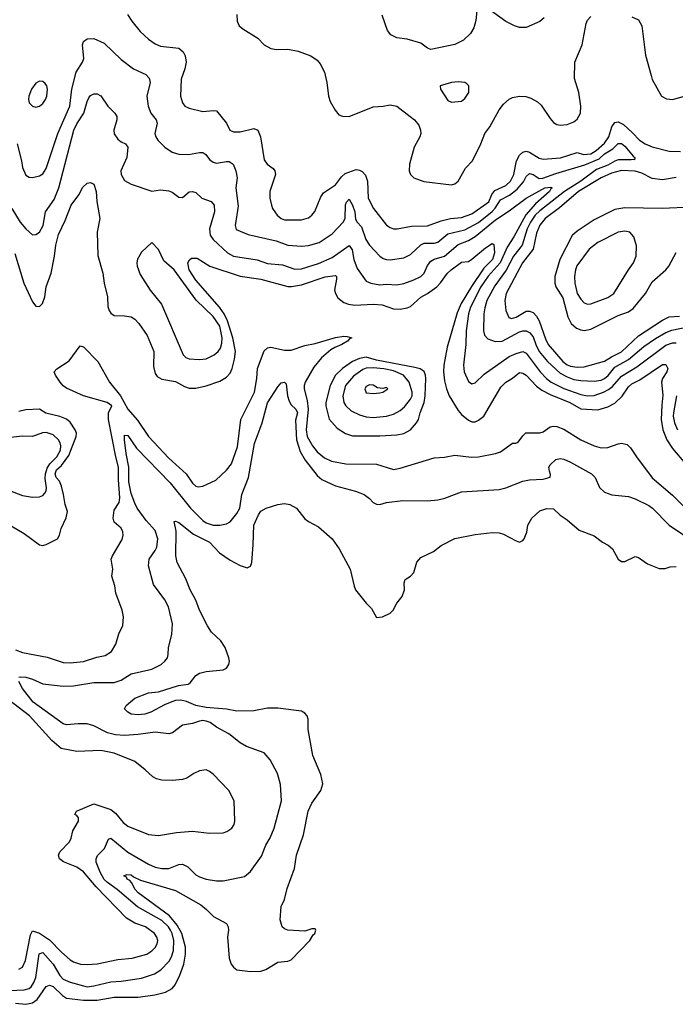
# Model space of a CAD drawing. Header units: inches. Extents: x 1305375 to 1407406, y 744550 to 841633.
# Tile 3 of 256: x 1312194 to 1316046, y 753695 to 759479. Entities that reach past the tile are written whole.
import ezdxf

# ---------------------------------------------------------------- set-up
doc = ezdxf.new("R2010")
doc.units = ezdxf.units.IN
doc.header["$MEASUREMENT"] = 0
doc.layers.add('B3715', color=7, linetype='Continuous')

msp = doc.modelspace()

# ---------------------------------------------------------------- linework, layer by layer
at = {"layer": 'B3715', "color": 5}
for points, elevation in [([(1312828.3, 759510), (1312852.3, 759470), (1312902, 759410), (1312950, 759363.8), (1312990, 759336.9), (1313022.4, 759322.4), (1313130, 759311.9), (1313154.5, 759290), (1313166.4, 759266.4), (1313172.1, 759230), (1313165.1, 759190), (1313142.6, 759130), (1313138.5, 759030), (1313150, 758990.7), (1313164.9, 758970), (1313190, 758959), (1313270, 758939.2), (1313330, 758946), (1313350, 758943.1), (1313410, 758870.6), (1313428.7, 758830), (1313450, 758820.2), (1313490, 758819.8), (1313570, 758839.3), (1313593, 758830), (1313608.6, 758790), (1313630, 758655.5), (1313649, 758629), (1313683.7, 758603.7), (1313692.9, 758590), (1313696.9, 758570), (1313664.7, 758470), (1313664.2, 758430), (1313673.4, 758390), (1313679.7, 758370), (1313707.1, 758330), (1313730, 758311.3), (1313750, 758303.2), (1313850, 758302.5), (1313890, 758315.2), (1313909.9, 758330.1), (1313927.5, 758352.5), (1313962.6, 758437.4), (1313979, 758460.9), (1314050, 758508.6), (1314084.5, 758555.5), (1314105.7, 758574.3), (1314170, 758598), (1314190, 758595), (1314206.7, 758586.7), (1314225.3, 758565.3), (1314236.9, 758530), (1314242.1, 758430), (1314272.5, 758370), (1314350, 758272.3), (1314370, 758257.2), (1314390, 758250.2), (1314410.8, 758249.2), (1314495.1, 758264.9), (1314590, 758267.8), (1314670, 758297.3), (1314726, 758310), (1314790, 758317.5), (1314850, 758337.9), (1314950, 758408.2), (1314967.5, 758452.5), (1314984.7, 758475.3), (1315050, 758505.1), (1315076.6, 758530), (1315097.4, 758570), (1315112.6, 758650), (1315130, 758682.5), (1315150, 758699.8), (1315170, 758705.5), (1315190, 758701.3), (1315245.7, 758665.7), (1315270, 758658.8), (1315372.2, 758667.8), (1315470, 758697.8), (1315506.9, 758686.9), (1315550, 758690.9), (1315581.2, 758710), (1315630, 758754.1), (1315655.6, 758790), (1315672.6, 758850), (1315690, 758874.5), (1315710, 758878.3), (1315742.3, 758862.3), (1315794.9, 758814.9), (1315835.6, 758770), (1315869, 758749), (1315910, 758731.7), (1316010, 758705.8), (1316076.1, 758703.9)], 1080), ([(1313470.2, 759510), (1313472.1, 759470), (1313483.4, 759443.3), (1313504.6, 759424.6), (1313593.4, 759370), (1313630.8, 759330), (1313670, 759310.4), (1313703, 759303), (1313770, 759304.7), (1313830, 759294.4), (1313905.5, 759265.5), (1313941.1, 759241.1), (1313959.7, 759219.7), (1313984.7, 759170), (1313998.8, 759110), (1314009.1, 759029.1), (1314019, 758999), (1314046.7, 758946.7), (1314070, 758920.2), (1314091, 758911), (1314130, 758910.2), (1314270, 758966.4), (1314329.8, 758970.1), (1314370, 758978.2), (1314410, 758970.2), (1314489, 758910), (1314512.7, 758890), (1314538.1, 758858.1), (1314549.3, 758830), (1314550.2, 758810.2), (1314545, 758790), (1314512.4, 758730), (1314485.1, 758630), (1314483, 758590), (1314490.2, 758570.1), (1314510.2, 758550.1), (1314568.9, 758528.9), (1314730, 758507.8), (1314750, 758514.7), (1314769.9, 758530.1), (1314813, 758607), (1314853.5, 758650), (1314903.2, 758750), (1314926.6, 758810), (1314956.5, 758850), (1315010.8, 758950), (1315036.6, 758983.4), (1315070, 759011.9), (1315090, 759021.5), (1315130, 759030.2), (1315167.2, 759027.2), (1315197.6, 759017.6), (1315235.4, 758995.4), (1315256.7, 758976.7), (1315310, 758898), (1315330, 758874.9), (1315350, 758862.8), (1315370, 758859.7), (1315410, 758862.9), (1315450, 758878.2), (1315470, 758894.7), (1315489, 758930), (1315490.8, 758970), (1315479.5, 759050), (1315453.6, 759133.6), (1315454.8, 759230), (1315498, 759330), (1315522.8, 759457.2), (1315530, 759475.5), (1315550, 759497.1)], 1120), ([(1314880.3, 759530), (1314873.1, 759473.1), (1314862.3, 759430), (1314841.8, 759398.2), (1314800.7, 759359.3), (1314750, 759332.2), (1314610, 759304.5), (1314590, 759312.3), (1314550, 759340.8), (1314470, 759363.7), (1314410, 759371.6), (1314375, 759390), (1314355.9, 759415.8), (1314324.5, 759504.5)], 1120), ([(1315274.9, 759490), (1315250, 759468.4), (1315170, 759432.9), (1315130, 759433.6), (1315102, 759442), (1315050, 759468.9), (1314943.5, 759543.5)], 1120), ([(1315790, 759494.6), (1315830, 759477.6), (1315850, 759443), (1315871, 759270), (1315902.9, 759150), (1315910, 759127.4), (1315964.1, 759030), (1315993.4, 759013.4), (1316030, 759010.6), (1316099.8, 759030)], 1120), ([(1312178.7, 758750), (1312204.6, 758650), (1312210.3, 758609.7), (1312230, 758565.7), (1312250, 758553.8), (1312270, 758552.1), (1312310, 758561.5), (1312330, 758574), (1312350, 758604.9), (1312418.1, 758810), (1312488.8, 758970), (1312501.1, 759070), (1312525.8, 759170), (1312564.2, 759230), (1312570.7, 759250), (1312563.9, 759330), (1312569.7, 759350), (1312590, 759365.7), (1312630, 759369), (1312690, 759340.3), (1312790, 759244.4), (1312863.8, 759190), (1312935.9, 759155.9), (1312955.2, 759135.2), (1312960.8, 759110), (1312942, 759030), (1312949.3, 758970), (1312964.7, 758930), (1312995.5, 758890), (1313001.8, 758870), (1312988.2, 758810), (1312994, 758790), (1313006.3, 758770), (1313047.6, 758730), (1313090, 758700.2), (1313130, 758689.1), (1313186.1, 758686.1), (1313250, 758699.3), (1313270, 758697.6), (1313287, 758687), (1313310, 758656.5), (1313330, 758641.5), (1313350, 758635.8), (1313410, 758646.3), (1313424.9, 758644.9), (1313449.1, 758629.1), (1313463.6, 758590), (1313471.4, 758550), (1313464.8, 758490), (1313477.1, 758382.9), (1313459.6, 758270), (1313466.4, 758246.4), (1313536.2, 758216.2), (1313700, 758180), (1313770, 758154.5), (1313850, 758147.7), (1313890, 758152.7), (1313954.3, 758170), (1314030, 758221.3), (1314094.7, 758290), (1314106.9, 758310), (1314108.4, 758391.6), (1314113.7, 758406.3), (1314130, 758423.7), (1314150, 758388.9), (1314163.8, 758350), (1314166.8, 758306.8), (1314176.2, 758290), (1314202.5, 758262.5), (1314227.5, 758187.5), (1314250, 758153.7), (1314310, 758090.3), (1314330, 758076.5), (1314350, 758069.3), (1314370, 758068.4), (1314450, 758079.3), (1314490, 758098.9), (1314550, 758157), (1314570, 758165.4), (1314630, 758165.7), (1314650, 758172.4), (1314710, 758221.2), (1314810, 758244.7), (1314890, 758287.6), (1314970, 758351.5), (1314988.4, 758371.6), (1315019.4, 758420.6), (1315071.4, 758448.6), (1315116.9, 758483.1), (1315154.6, 758525.4), (1315170, 758558), (1315190, 758574.3), (1315210, 758568.9), (1315246.5, 758546.5), (1315268.1, 758548), (1315344.7, 758575.3), (1315514.9, 758625.1), (1315598, 758662), (1315630, 758690.1), (1315679.5, 758720.5), (1315710, 758752.3), (1315730, 758750.8), (1315750, 758734.8), (1315797.2, 758677.2), (1315808.4, 758670), (1315805.4, 758654.6), (1315798, 758658), (1315785.5, 758654.5), (1315710, 758655.4), (1315690, 758648.5), (1315650, 758624), (1315582, 758598), (1315490.3, 758529.7), (1315394.1, 758470), (1315250, 758355.7), (1315223.4, 758330), (1315195.1, 758290), (1315174.8, 758250), (1315145.6, 758154.4), (1315094.4, 758090), (1315052.3, 758007.7), (1314984.9, 757915.1), (1314939, 757830), (1314926.3, 757786.3), (1314920.7, 757750), (1314919.3, 757650), (1314925.4, 757625.4), (1314943.8, 757603.8), (1314988.3, 757588.3), (1315029.5, 757589.5), (1315130, 757645.8), (1315150, 757651.2), (1315170, 757650.1), (1315190, 757641.4), (1315210, 757615.8), (1315225.4, 757570), (1315246.6, 757530), (1315295.8, 757470), (1315370, 757402.9), (1315410, 757379.9), (1315450, 757365.3), (1315490, 757358.8), (1315570, 757356.1), (1315610, 757362), (1315630, 757370.8), (1315651.2, 757388.8), (1315690, 757436.6), (1315770, 757482.1), (1315861.5, 757558.5), (1315930, 757606.5), (1315990, 757641.1), (1316025.5, 757654.5), (1316130, 757677.3)], 1060), ([(1312149, 758370), (1312197.2, 758290), (1312230, 758251), (1312270, 758214.7), (1312290, 758216.9), (1312310, 758231.3), (1312332.6, 758270), (1312345.3, 758350), (1312397, 758423), (1312424.5, 758490), (1312512.5, 758830), (1312530, 758867.7), (1312571, 758930), (1312590, 758998.4), (1312600.3, 759019.7), (1312610, 759033.4), (1312630, 759042.3), (1312650, 759043.1), (1312670, 759030.4), (1312712.4, 758970), (1312754, 758930), (1312764.2, 758910), (1312765.4, 758890), (1312747.8, 758830), (1312748.8, 758808.8), (1312770, 758776.5), (1312790, 758761.1), (1312816.3, 758750), (1312830.3, 758730), (1312824.4, 758670), (1312789.1, 758590), (1312790.4, 758570), (1312810, 758533.4), (1312850, 758513), (1312970, 758471.3), (1313020.7, 758479.3), (1313070, 758472.7), (1313090, 758464.9), (1313130, 758435.3), (1313150, 758434.4), (1313190, 758467.4), (1313210, 758469.1), (1313230, 758462.8), (1313264.9, 758430), (1313318.7, 758410), (1313337.6, 758390), (1313339.3, 758350), (1313309.6, 758249.6), (1313313.6, 758213.6), (1313330, 758187), (1313415.5, 758110), (1313450, 758089.5), (1313590, 758068.3), (1313650, 758045.8), (1313737.7, 758037.7), (1313810, 758013.6), (1313850, 758014.2), (1313950, 758046), (1314030, 758082.6), (1314130, 758152.4), (1314147.2, 758127.2), (1314157.3, 758070), (1314176.4, 758016.4), (1314230, 757943.6), (1314256.3, 757930), (1314310, 757921.4), (1314350, 757925.3), (1314410, 757922), (1314450.4, 757929.6), (1314509.7, 757950), (1314550.3, 757969.7), (1314570.6, 757989.4), (1314590, 758034.9), (1314610, 758060.6), (1314628.8, 758071.2), (1314690.5, 758089.5), (1314770, 758157.5), (1314830, 758181.7), (1314870, 758204.3), (1314990, 758303.8), (1315070, 758355.8), (1315169.6, 758430.4), (1315279.8, 758490), (1315315.2, 758495.2), (1315322, 758490), (1315314.2, 758485.8), (1315307.1, 758470), (1315223.9, 758396.1), (1315167.2, 758332.8), (1315097.4, 758202.6), (1315058, 758142), (1315017.6, 758050), (1314947, 757973), (1314902.5, 757910), (1314843.4, 757790), (1314830.9, 757750), (1314817.6, 757650), (1314815.3, 757570), (1314801.3, 757450), (1314805.5, 757410), (1314830, 757353.7), (1314850, 757339.5), (1314870, 757345.7), (1314922.8, 757397.2), (1315070, 757499.8), (1315110, 757518.4), (1315150, 757528.9), (1315170, 757520.4), (1315251.6, 757410), (1315289.6, 757370), (1315316.8, 757350), (1315391.8, 757311.8), (1315490, 757276.9), (1315530, 757268.9), (1315570, 757271.7), (1315624.8, 757290), (1315654.2, 757305.8), (1315675.9, 757324.1), (1315730, 757384.5), (1315820.5, 757439.5), (1315990, 757567.6), (1316030, 757581), (1316050, 757579.6)], 1040), ([(1316050, 758550.9), (1315970, 758538), (1315910, 758546), (1315850, 758576.3), (1315810, 758589.3), (1315730, 758591.8), (1315670, 758576.7), (1315610.9, 758550), (1315477.8, 758470), (1315366.3, 758373.7), (1315282, 758310), (1315250, 758271.7), (1315230, 758224.4), (1315210, 758129.9), (1315148.5, 758050), (1315052.3, 757870), (1315044.7, 757830), (1315049.5, 757769.5), (1315067.8, 757730), (1315084.3, 757724.3), (1315110, 757730.9), (1315170, 757765.9), (1315190, 757766.5), (1315210, 757757.9), (1315230, 757738), (1315246.9, 757710), (1315283.2, 757603.2), (1315299.2, 757570), (1315384.6, 757470), (1315410, 757451.2), (1315430, 757443.6), (1315470, 757438), (1315510, 757440.1), (1315630, 757473.1), (1315670, 757498.1), (1315730, 757526.7), (1315830, 757621), (1315970, 757714.1), (1316010, 757733.6), (1316070, 757736.6)], 1080), ([(1312166.1, 758106.1), (1312217.9, 757930), (1312270, 757821.7), (1312290, 757796), (1312310, 757793.7), (1312328.9, 757811.1), (1312341, 757850), (1312350.5, 757910), (1312378.3, 757990), (1312398.5, 758090), (1312406.3, 758153.7), (1312423.1, 758216.9), (1312461.9, 758298.1), (1312495.7, 758390), (1312541.3, 758450), (1312565.8, 758494.2), (1312590, 758518.9), (1312610, 758522.6), (1312630, 758511.6), (1312643.6, 758470), (1312647, 758410), (1312664.5, 758310), (1312649.5, 758230), (1312652.7, 758092.7), (1312682.8, 757990), (1312690.2, 757930.2), (1312710.2, 757850.2), (1312713, 757793), (1312720.2, 757770), (1312730, 757754), (1312750, 757740.3), (1312810, 757739.2), (1312850, 757732.2), (1312870, 757719.2), (1312894, 757694), (1312942.7, 757622.7), (1312982.3, 757530), (1312980.6, 757440.6), (1312990, 757400.7), (1313002, 757382), (1313030, 757367.3), (1313110, 757352.9), (1313163, 757323), (1313190, 757314.2), (1313230, 757313.2), (1313290, 757327), (1313370, 757355.8), (1313410, 757378.4), (1313430, 757401.3), (1313442.3, 757430), (1313455.8, 757484.2), (1313461.2, 757530), (1313447, 757610), (1313415.3, 757710), (1313396, 757750), (1313368.8, 757790), (1313228.1, 757948.1), (1313190.3, 758010), (1313182.7, 758050), (1313191.2, 758068.8), (1313203.1, 758076.9), (1313237.5, 758077.5), (1313310.3, 758030), (1313490, 757972), (1313610, 757954), (1313770, 757911.7), (1313790.7, 757910.7), (1313850, 757920.9), (1313988.4, 757968.4), (1314050, 757976), (1314055.3, 757970), (1314055, 757955), (1314043.6, 757890), (1314049.1, 757870), (1314063.9, 757843.9), (1314097.5, 757817.5), (1314126.6, 757806.6), (1314162.4, 757802.4), (1314270, 757806.9), (1314322.7, 757802.7), (1314390, 757779.2), (1314430, 757777.3), (1314470, 757785.3), (1314490, 757794.6), (1314550, 757848), (1314590.3, 757869.7), (1314643.9, 757910), (1314667.1, 757932.9), (1314708, 757990), (1314729, 758010), (1314790, 758053.7), (1314830, 758058.7), (1314850, 758071.3), (1314930, 758137.7), (1314970, 758164.4), (1314979, 758159), (1314983.9, 758110), (1314971.6, 758070), (1314921.2, 758018.8), (1314848.6, 757911.4), (1314788.5, 757811.4), (1314764.1, 757755.9), (1314705.1, 757554.9), (1314685.7, 757450), (1314684.4, 757410), (1314690, 757358), (1314701.3, 757310), (1314716.6, 757270), (1314770, 757182.6), (1314790, 757159.7), (1314830, 757126.5), (1314850, 757115.6), (1314870, 757116.5), (1314890, 757125.8), (1314921.6, 757150), (1315020, 757320), (1315050, 757350.2), (1315090, 757373.8), (1315130, 757405.2), (1315150, 757402.1), (1315170, 757389.6), (1315230, 757326.6), (1315262.5, 757302.5), (1315310, 757276.4), (1315426.2, 757230), (1315490, 757192.3), (1315590, 757186.4), (1315650, 757204.2), (1315690, 757225.9), (1315732.9, 757267.1), (1315770, 757321.5), (1315790, 757340.3), (1315837.5, 757362.5), (1315970, 757452.9), (1315990, 757453), (1316001.6, 757430), (1315996.1, 757410), (1315971, 757370), (1315963.9, 757350), (1315973, 757273), (1315966, 757214), (1315963.4, 757130), (1315971.5, 757070), (1315996, 757010), (1316030, 756959.8), (1316105, 756870)], 1020), ([(1316142.7, 758377.3), (1315968.8, 758368.8), (1315750, 758372.8), (1315690, 758364.2), (1315570, 758303), (1315470, 758236.1), (1315439.3, 758210), (1315368.3, 758070), (1315338, 757970), (1315337, 757930), (1315344.4, 757910), (1315384.6, 757844.6), (1315413.7, 757733.7), (1315433.7, 757693.7), (1315466, 757666), (1315490, 757656.8), (1315510, 757653), (1315550, 757660.5), (1315710, 757741.6), (1315770, 757762.5), (1315797.9, 757782.1), (1315871.3, 757870), (1315910, 757939), (1315990, 758009.2), (1316007.8, 758030), (1316049.9, 758110.1)], 1120), ([(1312170, 755776.1), (1312210, 755760.4), (1312354.8, 755734.8), (1312450, 755702.3), (1312490, 755701), (1312570, 755708.3), (1312646.5, 755733.5), (1312696.6, 755743.4), (1312733.4, 755766.6), (1312759.7, 755810), (1312776.9, 755870), (1312799.3, 755920.7), (1312803.5, 755970), (1312795.8, 756010), (1312758.4, 756110), (1312752.6, 756152.6), (1312734.7, 756210), (1312741.3, 756250), (1312732.6, 756310), (1312739.2, 756330), (1312795.4, 756424.6), (1312801.8, 756450), (1312799.8, 756470), (1312790.9, 756490.9), (1312750, 756527.1), (1312743.8, 756550), (1312750, 756598), (1312778.1, 756641.9), (1312783.4, 756670), (1312775.6, 756775.6), (1312775.6, 756850), (1312758.4, 756910), (1312715.8, 757130), (1312716.2, 757170), (1312735.6, 757210), (1312707.8, 757230), (1312570, 757268.4), (1312470, 757314.6), (1312450, 757327.8), (1312431.4, 757350), (1312405, 757390), (1312397.4, 757410), (1312411.9, 757428.1), (1312484.9, 757475.1), (1312550, 757563), (1312570, 757557.4), (1312653.5, 757470), (1312721.3, 757350), (1312787, 757270), (1312828.9, 757190), (1312886.5, 757126.5), (1312951.9, 757030), (1313070, 756903.2), (1313171.7, 756810), (1313210, 756756.5), (1313230, 756738), (1313245.1, 756734.9), (1313270, 756738), (1313347.3, 756772.7), (1313410, 756832.8), (1313437.8, 756870), (1313473.2, 756970), (1313493.7, 757130), (1313573.4, 757290), (1313588.2, 757370), (1313592.2, 757430), (1313630, 757533.7), (1313650, 757550.2), (1313670, 757554.4), (1313750, 757537.3), (1313790, 757537.7), (1313870, 757565.6), (1313930, 757575.6), (1314050, 757612.2), (1314099.1, 757619.1), (1314118.5, 757618.5), (1314145.5, 757610), (1314134.1, 757605.9), (1314120.2, 757590), (1314087.2, 757570), (1314046.1, 757553.9), (1314021.2, 757538.8), (1313967.3, 757492.7), (1313922.7, 757437.3), (1313871.9, 757350), (1313865.7, 757330), (1313865.4, 757310), (1313882.4, 757242.4), (1313888.3, 757190), (1313877.6, 757070), (1313883.9, 757030), (1313915.1, 756975.1), (1313940.9, 756940.9), (1313984.2, 756904.2), (1314025.3, 756885.3), (1314109.7, 756869.7), (1314290, 756867.8), (1314390, 756837.2), (1314430, 756843.5), (1314630, 756905.5), (1314690, 756909.5), (1314750, 756919.8), (1314848.5, 756908.5), (1314890.2, 756910.2), (1314990, 756929.4), (1315019.4, 756940.6), (1315090, 756990.3), (1315109.6, 756990.4), (1315123.3, 756996.7), (1315150, 757034.9), (1315168.4, 757051.6), (1315250, 757051.9), (1315270, 757058), (1315310, 757087.2), (1315330, 757090.7), (1315350, 757088), (1315390, 757073.9), (1315490, 757011.5), (1315570, 756975.5), (1315610, 756962.9), (1315650, 756965.1), (1315710, 756988), (1315730.2, 756990.2), (1315762.8, 756982.8), (1315782.8, 756962.8), (1315816.9, 756910), (1315910, 756787.9), (1316030, 756685.4), (1316107.4, 756607.4)], 980), ([(1312190, 755615.8), (1312201.6, 755618.4), (1312230, 755617.2), (1312270, 755605.4), (1312330, 755577.7), (1312450, 755563.7), (1312510, 755564.7), (1312630, 755585.3), (1312750, 755584.8), (1312790, 755599.2), (1312850, 755636.6), (1312970, 755662.6), (1313025.1, 755690), (1313047.8, 755710), (1313062, 755730), (1313067.1, 755750), (1313068.4, 755790), (1313087.5, 755867.5), (1313091.6, 755930), (1313067.6, 756030), (1313047.8, 756070), (1312981.3, 756161.3), (1312950.6, 756270), (1312955, 756310), (1312990, 756360.3), (1312999, 756381), (1313005.6, 756430), (1312990, 756477.4), (1312936.7, 756536.7), (1312885.2, 756610), (1312870, 756638.5), (1312850, 756694.5), (1312835.5, 756764.5), (1312835.4, 756850), (1312818.8, 756930), (1312809, 757011), (1312810, 757037.3), (1312830, 757035.5), (1312881.2, 756961.2), (1313077.5, 756757.5), (1313198, 756610), (1313270, 756537.7), (1313290, 756522.3), (1313330, 756508.6), (1313370.7, 756509.3), (1313410, 756516.5), (1313430.6, 756529.4), (1313470, 756578.6), (1313487.5, 756610), (1313499, 756690), (1313539.2, 756790), (1313573.4, 756990), (1313619.5, 757110), (1313650, 757228.2), (1313710, 757321.7), (1313730, 757346), (1313750, 757350.3), (1313758.9, 757338.9), (1313768.4, 757268.3), (1313777.5, 757237.5), (1313790, 757216), (1313817.3, 757190), (1313825.4, 757170), (1313814.8, 757125.2), (1313820.4, 757010), (1313842.7, 756942.7), (1313870.4, 756890.4), (1313941.2, 756801.2), (1313970, 756776.8), (1314050, 756741.3), (1314167.3, 756710), (1314218, 756690), (1314250, 756666.8), (1314270, 756642), (1314290, 756632.7), (1314310, 756630.4), (1314350, 756641.5), (1314446, 756654), (1314590, 756651.6), (1314650, 756658.9), (1314692.3, 756667.7), (1314790, 756704.7), (1315010, 756719.8), (1315050, 756728.9), (1315150, 756768.1), (1315190, 756775.8), (1315270, 756779.7), (1315309.6, 756790.4), (1315313.1, 756806.9), (1315305.7, 756825.7), (1315303.5, 756850), (1315310, 756863), (1315344.2, 756895.8), (1315370, 756901.5), (1315390, 756897.8), (1315430, 756880.2), (1315553, 756810), (1315574, 756790), (1315600.3, 756730), (1315630, 756702.6), (1315673.3, 756686.7), (1315770, 756677), (1315810, 756663.7), (1315890, 756624.6), (1315911.8, 756610), (1316008.7, 756510), (1316250, 756347.1)], 960), ([(1316053.3, 757270), (1316034.7, 757170), (1316033.7, 757150), (1316041.4, 757110), (1316059, 757070)], 1040), ([(1312145.1, 756505.1), (1312221.2, 756461.2), (1312310, 756394.4), (1312330, 756390.4), (1312350, 756395.8), (1312415.6, 756430), (1312428.7, 756451.3), (1312438.4, 756490), (1312466.9, 756553.1), (1312474.2, 756590), (1312461.2, 756630), (1312452.2, 756690), (1312439.2, 756739.2), (1312427.2, 756767.2), (1312408.2, 756790), (1312402.3, 756810), (1312410, 756834.4), (1312440.4, 756859.6), (1312482.2, 756917.8), (1312525.9, 757030), (1312527.3, 757050), (1312521.1, 757070), (1312490, 757114), (1312470, 757131.9), (1312430, 757148.3), (1312347.8, 757167.8), (1312311.1, 757191.1), (1312230, 757187.8), (1312190, 757178)], 1020), ([(1312133.8, 756713.8), (1312210, 756683.9), (1312270, 756673.6), (1312310, 756676.1), (1312330, 756684), (1312342.9, 756697.1), (1312349.9, 756710.1), (1312351.7, 756728.3), (1312344.3, 756784.3), (1312345.5, 756810), (1312355.9, 756844.1), (1312370.7, 756869.3), (1312412.3, 756910), (1312433.2, 756950), (1312435.7, 756975.7), (1312432.2, 756992.2), (1312421.6, 757010), (1312390, 757040.7), (1312350, 757053.2), (1312328.2, 757051.8), (1312270, 757030.6), (1312210, 757033.1), (1312070, 757015.8)], 1040), ([(1312170, 753701.5), (1312230, 753694.7), (1312270, 753702.8), (1312296.8, 753723.2), (1312350, 753800.1), (1312370, 753807.4), (1312390, 753798.3), (1312445.5, 753745.5), (1312470, 753731.4), (1312570, 753718.2), (1312650, 753719.7), (1312750, 753735.8), (1312890, 753736), (1312989.1, 753750.9), (1313050, 753766.4), (1313090, 753787.5), (1313106.7, 753810), (1313134.8, 753865.2), (1313158, 753930), (1313167.7, 753990), (1313168.1, 754030), (1313146.7, 754110), (1313119.6, 754159.6), (1313074.5, 754214.5), (1312889.4, 754350), (1312872.5, 754370), (1312850.9, 754410.9), (1312841.8, 754421.8), (1312826.3, 754430), (1312821.2, 754441.2), (1312806, 754450), (1312823.5, 754456.5), (1312850, 754454.7), (1312863.5, 754443.5), (1312904.6, 754424.6), (1313110, 754364), (1313258.5, 754278.5), (1313292, 754252), (1313332.8, 754210), (1313408.9, 754170), (1313419.7, 754150), (1313421, 754130), (1313414.3, 754090), (1313424.8, 753964.8), (1313436, 753930), (1313450, 753912.2), (1313470, 753897.6), (1313550, 753887.3), (1313610, 753890.3), (1313640.5, 753899.5), (1313710, 753943.1), (1313770, 753947.9), (1313790, 753956.5), (1313899.3, 754070), (1313918, 754102), (1313928, 754110), (1313934, 754130), (1313930, 754138), (1313910, 754139), (1313870, 754123.7), (1313770, 754129.6), (1313750, 754138.4), (1313737, 754150), (1313723.6, 754190), (1313731.2, 754270), (1313750, 754310.8), (1313764.9, 754375.1), (1313807.7, 754492.3), (1313819.7, 754570), (1313862.2, 754690), (1313888.9, 754830), (1313910, 754875.8), (1313963.5, 754950), (1313975.8, 754990), (1313963.7, 755043.7), (1313916.3, 755156.3), (1313888.5, 755308.5), (1313889.6, 755370), (1313882.9, 755390), (1313870, 755404.5), (1313850, 755416.2), (1313710, 755435), (1313650, 755434), (1313570, 755418.2), (1313470, 755417.4), (1313409.3, 755429.3), (1313290, 755439.1), (1313229.2, 755450), (1313173.6, 755473.6), (1313141.1, 755481.1), (1313110, 755478.7), (1313088.2, 755471.8), (1313045.6, 755454.4), (1312964.4, 755410), (1312930, 755399.8), (1312890, 755395.1), (1312850, 755399.7), (1312829.3, 755410), (1312809.2, 755430), (1312819, 755450), (1312870, 755494), (1312950, 755523.9), (1313010, 755530.1), (1313127.7, 755567.7), (1313184.4, 755575.6), (1313196.3, 755583.7), (1313230, 755625.4), (1313250, 755639), (1313290, 755648.8), (1313390, 755659.6), (1313409.5, 755670), (1313423.6, 755690), (1313426, 755710), (1313422.4, 755730), (1313400.5, 755790), (1313375.8, 755830), (1313321.5, 755881.5), (1313297.1, 755917.1), (1313249.9, 756010), (1313229.4, 756069.5), (1313196.4, 756130), (1313170, 756194.7), (1313118.7, 756290), (1313112.5, 756330), (1313113.1, 756473.1), (1313102, 756530), (1313110, 756533), (1313130, 756524.4), (1313215.8, 756455.8), (1313308.6, 756410), (1313367.1, 756347.1), (1313430, 756303.2), (1313490, 756271.5), (1313530, 756259.5), (1313550, 756268), (1313557.2, 756290), (1313566.8, 756393.2), (1313570.6, 756509.4), (1313596.2, 756570), (1313610, 756590.9), (1313643, 756610), (1313710.9, 756630.9), (1313750, 756635.9), (1313780.4, 756630), (1313821.1, 756610), (1313870, 756546.4), (1313890, 756530.4), (1313950, 756499.1), (1314030, 756428.2), (1314070.3, 756370), (1314134.8, 756250), (1314158.8, 756150), (1314167.7, 756130), (1314230, 756051), (1314260.7, 756020.7), (1314290, 755966.8), (1314326, 755970), (1314370, 755992), (1314388, 756010), (1314409.1, 756050.9), (1314442, 756090), (1314454, 756130), (1314453.2, 756170), (1314459, 756190), (1314490, 756210.4), (1314509.7, 756230.3), (1314527.4, 756292.6), (1314550, 756318.7), (1314625.2, 756354.8), (1314670.9, 756389.1), (1314750, 756431.9), (1314870, 756453.6), (1314970, 756465.4), (1315010, 756463.5), (1315035.6, 756455.6), (1315110, 756416.5), (1315130, 756410.4), (1315150, 756419.3), (1315157.4, 756430), (1315172.6, 756467.4), (1315179.1, 756510), (1315203.5, 756550), (1315250, 756593.6), (1315290, 756607.6), (1315330, 756604.6), (1315368.4, 756568.4), (1315410, 756541.1), (1315480.4, 756480.4), (1315570, 756446.3), (1315617.6, 756410), (1315650.9, 756390.9), (1315676, 756370), (1315710.3, 756310.3), (1315730, 756296.4), (1315750, 756295.8), (1315810, 756326), (1315830, 756319.3), (1315882, 756282), (1315950, 756255.3), (1315986.2, 756253.8), (1316016.1, 756263.9), (1316050, 756267)], 940), ([(1312090, 753773.6), (1312220.6, 753779.4), (1312250, 753788.3), (1312261.8, 753798.2), (1312278.1, 753821.9), (1312288.4, 753851.6), (1312309.2, 753990.8), (1312330, 753999), (1312390, 753931.2), (1312430, 753863.7), (1312450, 753842.9), (1312490, 753824.2), (1312590, 753797.9), (1312630, 753802.9), (1312730, 753827.5), (1312790.8, 753830.8), (1312910, 753848), (1312985.7, 753874.3), (1313023.3, 753896.7), (1313072.1, 753947.9), (1313085.9, 753974.1), (1313097.1, 754010), (1313099.7, 754070), (1313090, 754109.8), (1313080.1, 754130), (1313067.7, 754150), (1313030, 754186.3), (1312886.3, 754266.3), (1312767.8, 754370), (1312710, 754409.6), (1312690, 754428.6), (1312666.7, 754470), (1312644, 754530), (1312643.4, 754550), (1312651.5, 754568.5), (1312691.6, 754610), (1312715.6, 754664.4), (1312730, 754670.2), (1312829.3, 754589.3), (1312950, 754517), (1312990, 754501.1), (1313030, 754493), (1313070, 754493), (1313130, 754516.1), (1313150, 754518.2), (1313181.6, 754501.6), (1313230, 754454.7), (1313250, 754443.5), (1313290.2, 754430.1), (1313350, 754419.2), (1313390, 754419.1), (1313515.4, 754444.6), (1313550, 754475.3), (1313615.5, 754564.5), (1313639.3, 754630), (1313666.6, 754673.4), (1313689.1, 754730), (1313731.8, 754890), (1313725.5, 754985.5), (1313709.7, 755050), (1313666, 755130), (1313630, 755171.3), (1313526, 755210), (1313490, 755231.6), (1313423.4, 755283.4), (1313350, 755323.5), (1313312.4, 755350), (1313290, 755358.6), (1313270, 755361.5), (1313250, 755358.3), (1313210, 755343.7), (1313150, 755335), (1313091, 755289), (1313070, 755282.7), (1312990, 755293.5), (1312890, 755279), (1312810, 755273.5), (1312756.9, 755276.9), (1312710.1, 755289.9), (1312629.7, 755330), (1312590, 755342.2), (1312537.5, 755342.5), (1312470, 755335.6), (1312450, 755343.2), (1312272.5, 755470), (1312210.6, 755550), (1312188.6, 755590)], 960), ([(1312190, 753900.6), (1312210, 753912.9), (1312228.5, 753951.5), (1312257.8, 754102.2), (1312270, 754126.3), (1312310, 754111.7), (1312370, 754072.5), (1312440, 754000), (1312490, 753956.3), (1312510, 753944.4), (1312551.2, 753931.2), (1312590, 753928.1), (1312650, 753931.9), (1312770, 753958.6), (1312854.2, 753965.8), (1312940.5, 753990), (1312970, 754008.3), (1312990, 754029.1), (1313001.5, 754050), (1313005.4, 754070), (1313000.6, 754090), (1312986.3, 754110), (1312932.7, 754150), (1312870, 754172.2), (1312820.8, 754200.8), (1312644.5, 754384.5), (1312570, 754472.9), (1312530, 754499.8), (1312452.3, 754532.3), (1312428.7, 754550), (1312422.9, 754570), (1312429.8, 754590), (1312487.2, 754650), (1312497.4, 754670), (1312506.6, 754713.4), (1312539.3, 754770), (1312539.3, 754790), (1312530, 754804), (1312518, 754810), (1312528.7, 754830), (1312630, 754872), (1312730, 754838.2), (1312756.6, 754816.6), (1312802.3, 754762.3), (1312830, 754740.6), (1312950, 754692.8), (1313010, 754685.7), (1313115.4, 754704.6), (1313210, 754711.5), (1313310, 754699.3), (1313390, 754702.4), (1313411, 754709), (1313440.9, 754730), (1313453.6, 754750), (1313458.4, 754770), (1313454, 754890), (1313422.9, 754950), (1313330, 755047), (1313310, 755062.9), (1313290, 755071.5), (1313250, 755065.6), (1313216.3, 755050), (1313176.2, 755023.8), (1313150, 755015.6), (1313091.3, 755008.7), (1313030, 755010.9), (1312998.6, 755018.6), (1312976.2, 755030), (1312932.3, 755072.3), (1312870, 755121.5), (1312750, 755170.5), (1312670, 755184.8), (1312530, 755180.2), (1312438.2, 755198.2), (1312383.9, 755243.9), (1312251.1, 755390), (1312125.7, 755485.7)], 980)]:
    msp.add_lwpolyline(points, dxfattribs=dict(at, elevation=elevation))
for points, elevation in [([(1312310, 759117), (1312290, 759105.1), (1312264.6, 759070), (1312247.6, 759030), (1312246, 759010), (1312250.4, 758990), (1312270, 758970.4), (1312290, 758964.9), (1312310, 758970.4), (1312330, 758986.7), (1312346.3, 759010), (1312353.5, 759030), (1312356.9, 759070), (1312353, 759090), (1312344.2, 759104.2), (1312330, 759115.1)], 1080), ([(1314770, 759113), (1314730, 759109.6), (1314664.7, 759090), (1314666, 759070), (1314710, 759004.9), (1314730, 758994), (1314790, 759001), (1314810, 759016), (1314832.3, 759050), (1314832.7, 759090), (1314821.5, 759101.5), (1314809.4, 759109.4)], 1140), ([(1315750, 758236), (1315710.6, 758230), (1315590, 758170.6), (1315540.2, 758130), (1315468.1, 758031.9), (1315459.5, 758010), (1315452.8, 757970), (1315455.8, 757930), (1315470, 757870.3), (1315490, 757837.5), (1315510, 757816), (1315530, 757808), (1315550, 757808.8), (1315650, 757846.7), (1315683.8, 757870), (1315769.9, 758010.1), (1315799.2, 758050), (1315816.4, 758090), (1315818, 758150), (1315802.6, 758202.6), (1315778.4, 758230)], 1140), ([(1312970, 758169), (1312910, 758112.3), (1312887.3, 758072.7), (1312882.4, 758050), (1312883.9, 758030), (1312901.8, 757981.8), (1312961.6, 757890), (1313028.1, 757808.1), (1313155.2, 757510), (1313170, 757494.4), (1313190, 757486.7), (1313250, 757483), (1313290, 757486), (1313336.4, 757510), (1313359.3, 757530), (1313373.3, 757550), (1313381.8, 757578.2), (1313383.3, 757610), (1313370, 757677.8), (1313330, 757735.9), (1313230.7, 757830.7), (1313101.2, 758010), (1313041.7, 758061.7), (1313010, 758129.3)], 1040), ([(1314230, 757496.4), (1314190, 757489.2), (1314149.8, 757470.2), (1314090.3, 757429.7), (1314050.1, 757390), (1314018.3, 757330), (1313993, 757230), (1313992.8, 757210), (1314011.5, 757131.5), (1314058.8, 757078.8), (1314107.8, 757047.8), (1314150, 757034.2), (1314310, 757034.2), (1314410, 757040.5), (1314450, 757047.4), (1314490, 757070.1), (1314524.8, 757110), (1314537.2, 757130), (1314545.9, 757170), (1314570.6, 757229.4), (1314576.2, 757270), (1314579.3, 757370), (1314578.5, 757390), (1314570, 757411.3), (1314546.7, 757426.7), (1314516.4, 757436.4), (1314290, 757479.3)], 1020), ([(1314270, 757433.4), (1314230, 757430.9), (1314210, 757423.9), (1314154.8, 757385.2), (1314108.1, 757330), (1314092.5, 757270), (1314098.4, 757230), (1314110.2, 757210), (1314141.5, 757181.5), (1314190, 757157.1), (1314230, 757146.4), (1314270, 757142), (1314350, 757149.4), (1314390, 757162.3), (1314430, 757183), (1314455.1, 757204.9), (1314489.2, 757250), (1314499.2, 757270), (1314500.5, 757290), (1314481.4, 757350), (1314449.9, 757390), (1314390, 757415.4), (1314332.9, 757427.1)], 1040), ([(1314250, 757333.5), (1314230, 757323.7), (1314222.6, 757310), (1314230, 757286.4), (1314270, 757282), (1314310, 757287), (1314328, 757290), (1314356, 757310), (1314350, 757317.2), (1314326.9, 757313.1), (1314295.6, 757315.6), (1314270, 757331)], 1060)]:
    msp.add_lwpolyline(points, close=True, dxfattribs=dict(at, elevation=elevation))

doc.saveas('drawing.dxf')
